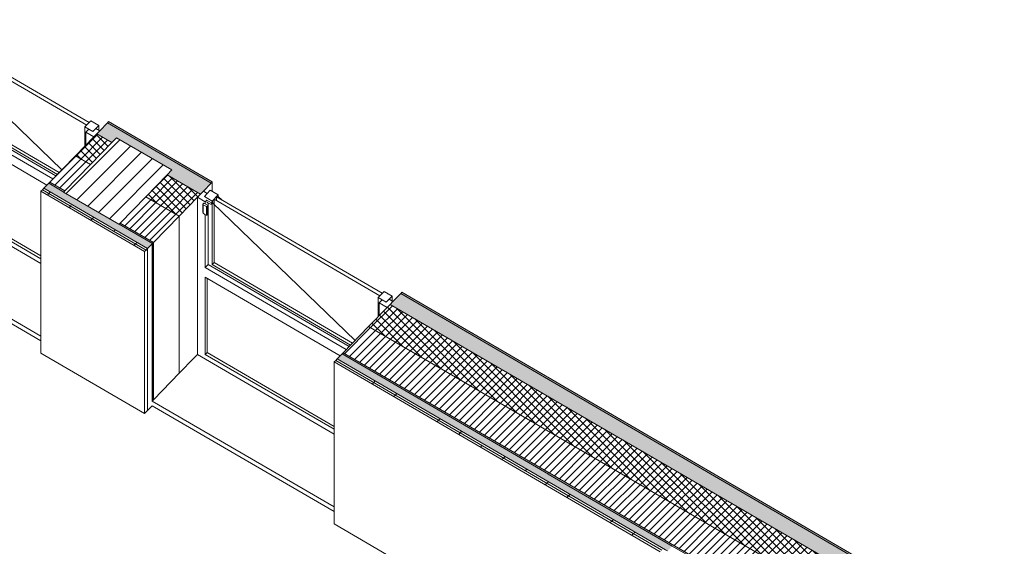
# Model space of a CAD drawing. Header units: millimetres. Extents: x -21126 to 28102, y -1237 to 9397.
# Tile 203 of 226: x 13296 to 18581, y 5189 to 8017. Entities that reach past the tile are written whole.
import ezdxf

# ---------------------------------------------------------------- set-up
doc = ezdxf.new("R2010")
doc.units = ezdxf.units.MM
doc.header["$MEASUREMENT"] = 0
doc.linetypes.add('Wipeout_Contour', pattern=[1000, 0, -1000])
for name, color, linetype in [('10_ESTR_Pilars', 7, 'Continuous'), ('12_FAÇ_Façana', 7, 'Continuous'), ('Nuevo_08_E_Envans secs', 7, 'Continuous'), ('Nuevo_14_PAV_Soft Light Grey 0554', 7, 'Continuous'), ('Ventanas Archicad', 7, 'Continuous')]:
    doc.layers.add(name, color=color, linetype=linetype)
for name, color, linetype, lineweight in [('10_ESTR_Pilars_Pluma_Nº__28', 7, 'Continuous', 20), ('10_ESTR_Pilars_Pluma_Nº__42', 8, 'Continuous', 25), ('12_FAÇ_Façana_Pluma_Nº__2', 8, 'Continuous', 5), ('12_FAÇ_Façana_Pluma_Nº__47', 7, 'Continuous', 20), ('12_FAÇ_Façana_Pluma_Nº__7', 7, 'Continuous', 5), ('Nuevo_08_E_Envans secs_Pluma_Nº__1', 7, 'Continuous', 5), ('Nuevo_08_E_Envans secs_Pluma_Nº__47', 7, 'Continuous', 20), ('Nuevo_14_PAV_Soft Light Grey 0554_Pluma_Nº__89', 7, 'Continuous', 5), ('Ventanas Archicad_Pluma_Nº__1', 7, 'Continuous', 5), ('Ventanas Archicad_Pluma_Nº__47', 7, 'Continuous', 20)]:
    doc.layers.add(name, color=color, linetype=linetype, lineweight=lineweight)
for name, color, linetype, lineweight, true_color in [('12_FAÇ_Façana_Pluma_Nº__102', 7, 'Continuous', 5, 0xcccccc), ('12_FAÇ_Façana_Pluma_Nº__174', 7, 'Continuous', 13, 0xe4ad2c), ('12_FAÇ_Façana_Pluma_Nº__176', 7, 'Continuous', 15, 0x93a0c6), ('Nuevo_08_E_Envans secs_Pluma_Nº__102', 7, 'Continuous', 5, 0xcccccc), ('Nuevo_08_E_Envans secs_Pluma_Nº__177', 7, 'Continuous', 15, 0xf7e046), ('Ventanas Archicad_Pluma_Nº__23', 7, 'Continuous', 5, 0xa4a4a6)]:
    doc.layers.add(name, color=color, linetype=linetype, lineweight=lineweight, true_color=true_color)
pattern_1 = [(45, (6815.645, 8903.01), (-21.2132, 21.2132), []), (135, (6815.645, 8903.01), (21.2132, 21.2132), [])]
pattern_2 = [(45, (6815.645, 8903.01), (-21.2132, 21.2132), [])]
pattern_3 = [(0, (6815.65, 8903), (0, 779.42), [48.75, -401.25]), (0, (7040.65, 9292.7), (0, 779.42), [48.75, -401.25]), (60, (6815.65, 8903), (-675, 389.71), [48.75, -401.25]), (60, (7265.65, 8903), (-675, 389.71), [48.75, -401.25]), (120, (6864.4, 8903), (675, 389.71), [48.75, -401.25]), (120, (7314.4, 8903), (675, 389.71), [48.75, -401.25]), (0, (6815.65, 8978.01), (0, 150), [0, -150, 0, -225]), (45, (6890.65, 8978.01), (-106.066, 106.066), [0, -112.5, 0, -187.5])]
pattern_4 = [(45, (6815.65, 8903), (-183.848, 183.848), [195, -65]), (45, (6815.65, 9086.86), (-183.848, 183.848), [195, -65])]

# ---------------------------------------------------------------- blocks, each defined once
blk = doc.blocks.new('Elem Sección_126_2', base_point=(6815.6, 8903))
at = {"color": 254, "linetype": 'Wipeout_Contour', "lineweight": 0, "ltscale": 62253.316607}
blk.add_wipeout([(13815.8, 7383.5), (13532, 7091.2), (13828.8, 6918.3), (14112.7, 7210.7)], dxfattribs=at).dxf.layer = '10_ESTR_Pilars'
at = {"layer": '10_ESTR_Pilars_Pluma_Nº__42', "linetype": 'Continuous', "lineweight": 25}
h = blk.add_hatch(dxfattribs=at)
h.set_pattern_fill('00_GCT_trama_45º_e1_400__06', color=8, style=0, pattern_type=2)
h.set_pattern_definition([(45, (6815.645, 8903.01), (-45.96194, 45.96194), [])])
h.paths.add_polyline_path([(13815.8, 7383.5), (13532, 7091.2), (13828.8, 6918.3), (14112.7, 7210.7)])
at = {"layer": '10_ESTR_Pilars_Pluma_Nº__28', "color": 7, "linetype": 'Continuous', "lineweight": 20}
for p, q in [((13815.8, 7383.5), (14112.7, 7210.7)), ((13532, 7091.2), (13828.8, 6918.3))]:
    blk.add_line(p, q, dxfattribs=at)
at = {"layer": '10_ESTR_Pilars_Pluma_Nº__28', "color": 7, "linetype": 'Continuous', "lineweight": 20, "flags": 128}
for points in [[(13815.8, 7383.5), (13790.3, 7357.3), (13675.5, 7239), (13538.3, 7097.8), (13532.6, 7091.8), (13532, 7091.2)], [(14112.7, 7210.7), (14087.1, 7184.4), (13972.3, 7066.2), (13835.2, 6924.9), (13829.4, 6919), (13828.8, 6918.3)]]:
    blk.add_lwpolyline(points, dxfattribs=at)
blk = doc.blocks.new('Elem Sección_131_2', base_point=(6815.6, 8903))
at = {"layer": '12_FAÇ_Façana_Pluma_Nº__102', "linetype": 'Continuous', "lineweight": 0, "true_color": 0xe5e5e5}
for points in [[(13790.3, 7357.3), (13815.8, 7383.5), (14112.7, 7210.7), (14087.1, 7184.4), (14265.9, 7080.3), (14323.4, 7139.4), (13767, 7463.3), (13709.6, 7404.2)], [(14323.4, 7139.4), (14329.7, 7146), (13773.4, 7469.9), (13767, 7463.3)]]:
    blk.add_hatch(color=254, dxfattribs=at).paths.add_polyline_path(points)
at = {"layer": '12_FAÇ_Façana_Pluma_Nº__174', "linetype": 'Continuous', "lineweight": 13, "true_color": 0xe4ad2c}
h = blk.add_hatch(dxfattribs=at)
h.set_pattern_fill('SATE_Aislamiento_0002', color=42, style=0, pattern_type=2)
h.set_pattern_definition(pattern_1)
h.paths.add_polyline_path([(13675.5, 7239), (13790.3, 7357.3), (13709.6, 7404.2), (13594.8, 7286)])
h = blk.add_hatch(dxfattribs=at)
h.set_pattern_fill('SATE_Aislamiento_0002', color=42, style=0, pattern_type=2)
h.set_pattern_definition(pattern_1)
h.paths.add_polyline_path([(14087.1, 7184.4), (13972.3, 7066.2), (14151.1, 6962), (14265.9, 7080.3)])
at = {"layer": '12_FAÇ_Façana_Pluma_Nº__176', "linetype": 'Continuous', "lineweight": 0, "true_color": 0x495063}
for points in [[(13451.9, 7138.8), (13532.6, 7091.8), (13538.3, 7097.8), (13457.7, 7144.7)], [(13835.2, 6924.9), (13829.4, 6919), (14008.2, 6814.9), (14014, 6820.8)]]:
    blk.add_hatch(color=251, dxfattribs=at).paths.add_polyline_path(points)
at = {"layer": '12_FAÇ_Façana_Pluma_Nº__2', "linetype": 'Continuous', "lineweight": 5}
h = blk.add_hatch(dxfattribs=at)
h.set_pattern_fill('Ceramic_0002', color=8, style=0, pattern_type=2)
h.set_pattern_definition(pattern_2)
h.paths.add_polyline_path([(13538.3, 7097.8), (13675.5, 7239), (13594.8, 7286), (13457.7, 7144.7)])
h = blk.add_hatch(dxfattribs=at)
h.set_pattern_fill('Ceramic_0002', color=8, style=0, pattern_type=2)
h.set_pattern_definition(pattern_2)
h.paths.add_polyline_path([(13972.3, 7066.2), (13835.2, 6924.9), (14014, 6820.8), (14151.1, 6962)])
at = {"layer": '12_FAÇ_Façana_Pluma_Nº__47', "color": 7, "linetype": 'Continuous', "lineweight": 20}
for p, q in [((14329.7, 7094.6), (14329.7, 7146)), ((14151.1, 6962), (14151.1, 6116.8)), ((14014, 6820.8), (14014, 5975.6)), ((14007.6, 6814.2), (14007.6, 5969))]:
    blk.add_line(p, q, dxfattribs=at)
at = {"layer": '12_FAÇ_Façana_Pluma_Nº__7', "color": 7, "linetype": 'Continuous', "lineweight": 5}
for p, q in [((13767, 7463.3), (14323.4, 7139.4)), ((13773.4, 7469.9), (14329.7, 7146)), ((13709.6, 7404.2), (13790.3, 7357.3)), ((13594.8, 7286), (13675.5, 7239)), ((13451.9, 7138.8), (13532.6, 7091.8)), ((13457.7, 7144.7), (13538.3, 7097.8)), ((14087.1, 7184.4), (14265.9, 7080.3)), ((13972.3, 7066.2), (14151.1, 6962)), ((13835.2, 6924.9), (14014, 6820.8)), ((13829.4, 6919), (14008.2, 6814.9))]:
    blk.add_line(p, q, dxfattribs=at)
at = {"layer": '12_FAÇ_Façana_Pluma_Nº__7', "color": 7, "linetype": 'Continuous', "lineweight": 5, "flags": 128}
for points in [[(13773.4, 7469.9), (13767, 7463.3), (13725.6, 7420.6), (13709.6, 7404.2), (13693.7, 7387.8), (13594.8, 7286), (13457.7, 7144.7), (13451.9, 7138.8)], [(14329.7, 7146), (14323.4, 7139.4), (14281.9, 7096.7), (14265.9, 7080.3), (14250, 7063.9), (14151.1, 6962), (14014, 6820.8), (14008.2, 6814.9)]]:
    blk.add_lwpolyline(points, dxfattribs=at)
blk = doc.blocks.new('Elem Sección_133_2', base_point=(6815.6, 8903))
at = {"layer": '12_FAÇ_Façana_Pluma_Nº__102', "linetype": 'Continuous', "lineweight": 0, "true_color": 0xe5e5e5}
for points in [[(15341.1, 6546.8), (15283.7, 6487.7), (18043.4, 4880.8), (18053, 4890.6), (18392.2, 4693.1), (18382.7, 4683.2), (18425.9, 4658.1), (18435.4, 4667.9), (18774.7, 4470.4), (18765.1, 4460.5), (18806.8, 4436.3), (18864.2, 4495.4)], [(15347.5, 6553.4), (15341.1, 6546.8), (18864.2, 4495.4), (18870.6, 4502)]]:
    blk.add_hatch(color=254, dxfattribs=at).paths.add_polyline_path(points)
at = {"layer": '12_FAÇ_Façana_Pluma_Nº__174', "linetype": 'Continuous', "lineweight": 13, "true_color": 0xe4ad2c}
h = blk.add_hatch(dxfattribs=at)
h.set_pattern_fill('SATE_Aislamiento_0002', color=42, style=0, pattern_type=2)
h.set_pattern_definition(pattern_1)
h.paths.add_polyline_path([(15283.7, 6487.7), (15168.9, 6369.4), (17928.6, 4762.5), (18043.4, 4880.8)])
h = blk.add_hatch(dxfattribs=at)
h.set_pattern_fill('SATE_Aislamiento_0002', color=42, style=0, pattern_type=2)
h.set_pattern_definition(pattern_1)
h.paths.add_polyline_path([(18382.7, 4683.2), (18267.8, 4565), (18311, 4539.8), (18425.9, 4658.1)])
h = blk.add_hatch(dxfattribs=at)
h.set_pattern_fill('SATE_Aislamiento_0002', color=42, style=0, pattern_type=2)
h.set_pattern_definition(pattern_1)
h.paths.add_polyline_path([(18765.1, 4460.5), (18650.3, 4342.3), (18692, 4318), (18806.8, 4436.3)])
at = {"layer": '12_FAÇ_Façana_Pluma_Nº__176', "linetype": 'Continuous', "lineweight": 0, "true_color": 0x495063}
blk.add_hatch(color=251, dxfattribs=at).paths.add_polyline_path([(15031.7, 6228.2), (15026, 6222.3), (16134.4, 5576.9), (16132.7, 5576.9), (16797.8, 5189.5), (16798.5, 5190.2), (16890.1, 5136.9), (16889.4, 5136.2), (18548.4, 4170.2), (18554.8, 4176.8)])
at = {"layer": '12_FAÇ_Façana_Pluma_Nº__2', "linetype": 'Continuous', "lineweight": 5}
h = blk.add_hatch(dxfattribs=at)
h.set_pattern_fill('Ceramic_0002', color=8, style=0, pattern_type=2)
h.set_pattern_definition(pattern_2)
h.paths.add_polyline_path([(15168.9, 6369.4), (15031.7, 6228.2), (18554.8, 4176.8), (18692, 4318), (18650.3, 4342.3), (18519.5, 4207.6), (18180.3, 4405.2), (18311, 4539.8), (18267.8, 4565), (18137.1, 4430.3), (17797.8, 4627.8), (17928.6, 4762.5)])
at = {"layer": '12_FAÇ_Façana_Pluma_Nº__47', "color": 7, "linetype": 'Continuous', "lineweight": 20}
for p, q in [((18870.6, 4450.6), (18870.6, 4502)), ((18692, 4318), (18692, 3526.4)), ((18554.8, 4176.8), (18554.8, 3606.3))]:
    blk.add_line(p, q, dxfattribs=at)
at = {"layer": '12_FAÇ_Façana_Pluma_Nº__7', "color": 7, "linetype": 'Continuous', "lineweight": 5}
for p, q in [((15341.1, 6546.8), (18864.2, 4495.4)), ((15347.5, 6553.4), (18870.6, 4502)), ((15283.7, 6487.7), (18043.4, 4880.8)), ((15168.9, 6369.4), (17928.6, 4762.5)), ((15026, 6222.3), (16134.4, 5576.9)), ((15031.7, 6228.2), (18554.8, 4176.8)), ((16134.4, 5576.9), (16132.7, 5576.9)), ((16132.7, 5576.9), (16797.8, 5189.5)), ((16890.1, 5136.9), (16889.4, 5136.2)), ((18382.7, 4683.2), (18425.9, 4658.1)), ((18267.8, 4565), (18311, 4539.8)), ((18765.1, 4460.5), (18806.8, 4436.3)), ((18650.3, 4342.3), (18692, 4318))]:
    blk.add_line(p, q, dxfattribs=at)
at = {"layer": '12_FAÇ_Façana_Pluma_Nº__7', "color": 7, "linetype": 'Continuous', "lineweight": 5, "flags": 128}
for points in [[(15347.5, 6553.4), (15341.1, 6546.8), (15299.6, 6504.1), (15283.7, 6487.7), (15267.7, 6471.3), (15168.9, 6369.4), (15031.7, 6228.2), (15026, 6222.3)], [(16798.5, 5190.2), (16857.9, 5155.6), (16868.9, 5149.2), (16879.9, 5142.8), (16885, 5139.8), (16890.1, 5136.9)], [(18870.6, 4502), (18864.2, 4495.4), (18822.7, 4452.7), (18806.8, 4436.3), (18790.8, 4419.9), (18692, 4318), (18554.8, 4176.8), (18548.4, 4170.2)]]:
    blk.add_lwpolyline(points, dxfattribs=at)
blk = doc.blocks.new('Elem Sección_138_2', base_point=(6815.6, 8903))
at = {"layer": 'Ventanas Archicad', "linetype": 'Continuous', "lineweight": 0, "true_color": 0x000000}
h = blk.add_hatch(dxfattribs=at)
h.set_pattern_fill('Hormigón_en_Masa_0002', color=18, style=0, pattern_type=2)
h.set_pattern_definition(pattern_3)
h.paths.add_polyline_path([(12713.1, 7984.5), (12755.5, 7959.8), (12787.4, 7992.6), (12745, 8017.3)])
h = blk.add_hatch(dxfattribs=at)
h.set_pattern_fill('Hormigón_en_Masa_0002', color=18, style=0, pattern_type=2)
h.set_pattern_definition(pattern_3)
h.paths.add_polyline_path([(13688.4, 7416.6), (13720.3, 7449.4), (13677.9, 7474.1), (13646, 7441.3)])
at = {"layer": 'Ventanas Archicad_Pluma_Nº__1', "color": 7, "linetype": 'Continuous', "lineweight": 5}
for p, q in [((12675.9, 7980.4), (12675.9, 7161.1)), ((12707.8, 8013.2), (12729, 8000.9)), ((12787.4, 7977.2), (12787.4, 7992.6)), ((12807.2, 7965.7), (12787.4, 7984.8)), ((12706, 7895.4), (12705.4, 7898.4)), ((12706.7, 7894.3), (12706, 7895.4)), ((12714.9, 7888.3), (12706.7, 7894.3)), ((12723.1, 7884.8), (12714.9, 7888.3)), ((12718.4, 7602), (12718.4, 7886.8)), ((12723.8, 7885.1), (12723.1, 7884.8)), ((12726.6, 7884.5), (12723.1, 7884.8)), ((12728.3, 7885.1), (12726.6, 7884.5)), ((12733.4, 7890.3), (12728.3, 7885.1)), ((12718.4, 7602), (12734.3, 7618.4)), ((13490.3, 7178.3), (12734.3, 7618.4)), ((12755.5, 7619), (12765.1, 7628.9)), ((13498.3, 7186.5), (12755.5, 7619)), ((12765.1, 7628.9), (13507.8, 7196.4)), ((13474.3, 7161.9), (12718.4, 7602)), ((12718.4, 7136.4), (12718.4, 7550.3)), ((12718.4, 7550.3), (13442.2, 7128.8)), ((12727.9, 7544.7), (12727.9, 7146.2)), ((13677.9, 7474.1), (13646, 7441.3)), ((13677.9, 7474.1), (13720.3, 7449.4)), ((13646, 7441.3), (13646, 7338.7)), ((13667.2, 7428.9), (13651.3, 7412.5)), ((13651.3, 7412.5), (13651.3, 7344.1)), ((13651.3, 7412.5), (13693.7, 7387.8)), ((13704.4, 7433), (13725.6, 7420.6)), ((13720.3, 7423.7), (13720.3, 7449.4)), ((12675.9, 7161.1), (12675.9, 7135.2)), ((12675.9, 7135.2), (13409.8, 6707.9)), ((12718.4, 7136.4), (12727.9, 7146.2)), ((13409.8, 6733.7), (12718.4, 7136.4)), ((12727.9, 7146.2), (13409.8, 6749.1))]:
    blk.add_line(p, q, dxfattribs=at)
at = {"layer": 'Ventanas Archicad_Pluma_Nº__1', "color": 7, "linetype": 'Continuous', "lineweight": 5, "flags": 128}
for points in [[(13646, 7441.3), (13667.2, 7428.9), (13688.4, 7416.6)], [(13720.3, 7449.4), (13704.4, 7433), (13688.4, 7416.6)]]:
    blk.add_lwpolyline(points, dxfattribs=at)
at = {"layer": 'Ventanas Archicad_Pluma_Nº__47', "color": 7, "linetype": 'Continuous', "lineweight": 20}
for p, q in [((12656.8, 7115.5), (12675.9, 7135.2)), ((12580.3, 7036.6), (12656.8, 7115.5)), ((12439.9, 6892.1), (12580.3, 7036.6)), ((12434.4, 6886.4), (12439.9, 6892.1)), ((13409.8, 6317.1), (12434.4, 6885.1))]:
    blk.add_line(p, q, dxfattribs=at)
at = {"color": 254, "linetype": 'Wipeout_Contour', "lineweight": 0, "ltscale": 60097.106246}
blk.add_wipeout([(12731.3, 7973.9), (12723.7, 7966), (12750.8, 7950.2), (12758.5, 7958.1)], dxfattribs=at).dxf.layer = 'Ventanas Archicad'
at = {"layer": 'Ventanas Archicad_Pluma_Nº__1', "color": 7, "linetype": 'Continuous', "lineweight": 5}
for p, q in [((12745, 8017.3), (12787.4, 7992.6)), ((12777.8, 7982.8), (12777.8, 7962.2)), ((13668.4, 7464.3), (12777.8, 7982.8)), ((12765.1, 7969.6), (12765.1, 7628.9)), ((12765.1, 7969.6), (13655.6, 7451.1))]:
    blk.add_line(p, q, dxfattribs=at)
at = {"layer": 'Ventanas Archicad_Pluma_Nº__1', "color": 7, "linetype": 'Continuous', "lineweight": 5, "flags": 128}
blk.add_lwpolyline([(12745, 8017.3), (12729, 8000.9), (12713.1, 7984.5)], dxfattribs=at)
at = {"color": 254, "linetype": 'Wipeout_Contour', "lineweight": 0, "ltscale": 89951.896383}
blk.add_wipeout([(12733.4, 7935.6), (12710.5, 7949), (12705.4, 7943.7), (12706, 7940.3), (12723.8, 7929.9), (12728.3, 7930.4)], dxfattribs=at).dxf.layer = 'Ventanas Archicad'
at = {"layer": 'Ventanas Archicad_Pluma_Nº__1', "color": 7, "linetype": 'Continuous', "lineweight": 5}
for p, q in [((12675.9, 7980.4), (12718.4, 7955.7)), ((12713.1, 7984.5), (12731.3, 7973.9)), ((12787.4, 7992.6), (12755.5, 7959.8)), ((12705.4, 7898.4), (12705.4, 7943.7)), ((12706, 7895.4), (12706, 7940.3)), ((12726.6, 7964.3), (12718.4, 7955.7)), ((12718.4, 7944.4), (12718.4, 7955.7)), ((12723.8, 7929.9), (12723.8, 7885.1)), ((12726.6, 7955.1), (12727.9, 7953.6)), ((12727.9, 7953.6), (12732.2, 7950.4)), ((12728.3, 7930.4), (12728.3, 7885.1)), ((12732.2, 7950.4), (12742.3, 7944.5)), ((12733.4, 7890.3), (12733.4, 7935.6)), ((12734.3, 7949.1), (12734.3, 7618.4)), ((12742.3, 7944.5), (12746.6, 7942.7)), ((12746.6, 7942.7), (12749.7, 7942.8)), ((12757.3, 7950.7), (12749.7, 7942.8)), ((12749.7, 7942.8), (12750.8, 7944.7)), ((12750.8, 7944.7), (12750.8, 7950.2)), ((12755.5, 7619), (12755.5, 7948.8)), ((13521.9, 7210.9), (12757.1, 7950.4)), ((12757.3, 7950.7), (12758.5, 7952.6)), ((12758.5, 7952.6), (12758.5, 7958.1))]:
    blk.add_line(p, q, dxfattribs=at)
at = {"layer": 'Ventanas Archicad_Pluma_Nº__23', "color": 253, "linetype": 'Continuous', "lineweight": 5, "true_color": 0xa4a4a6}
for p, q in [((12710.5, 7949), (12705.4, 7943.7)), ((12705.4, 7943.7), (12706, 7940.3)), ((12706, 7940.3), (12723.8, 7929.9)), ((12710.5, 7949), (12733.4, 7935.6)), ((12728.3, 7930.4), (12723.8, 7929.9)), ((12726.6, 7964.3), (12750.8, 7950.2)), ((12733.4, 7935.6), (12728.3, 7930.4)), ((12758.5, 7958.1), (12750.8, 7950.2))]:
    blk.add_line(p, q, dxfattribs=at)
at = {"layer": 'Ventanas Archicad_Pluma_Nº__23', "color": 253, "linetype": 'Continuous', "lineweight": 5, "true_color": 0xa4a4a6, "flags": 128}
blk.add_lwpolyline([(12731.3, 7973.9), (12755.5, 7959.8), (12758.5, 7958.1)], dxfattribs=at)
blk = doc.blocks.new('Elem Sección_139_2', base_point=(6815.6, 8903))
at = {"layer": 'Ventanas Archicad', "linetype": 'Continuous', "lineweight": 0, "true_color": 0x000000}
h = blk.add_hatch(dxfattribs=at)
h.set_pattern_fill('Hormigón_en_Masa_0002', color=18, style=0, pattern_type=2)
h.set_pattern_definition(pattern_3)
h.paths.add_polyline_path([(14287.1, 7067.9), (14329.6, 7043.3), (14361.4, 7076.1), (14319, 7100.8)])
h = blk.add_hatch(dxfattribs=at)
h.set_pattern_fill('Hormigón_en_Masa_0002', color=18, style=0, pattern_type=2)
h.set_pattern_definition(pattern_3)
h.paths.add_polyline_path([(15262.5, 6500), (15294.4, 6532.9), (15252, 6557.6), (15220.1, 6524.7)])
at = {"layer": 'Ventanas Archicad_Pluma_Nº__1', "color": 7, "linetype": 'Continuous', "lineweight": 5}
for p, q in [((14281.9, 7096.7), (14303.1, 7084.4)), ((14250, 7063.9), (14250, 6244.5)), ((14361.4, 7060.7), (14361.4, 7076.1)), ((14381.2, 7049.2), (14361.4, 7068.3)), ((14280.1, 6978.9), (14279.4, 6981.9)), ((14280.8, 6977.8), (14280.1, 6978.9)), ((14289, 6971.7), (14280.8, 6977.8)), ((14297.1, 6968.3), (14289, 6971.7)), ((14292.4, 6685.5), (14292.4, 6970.3)), ((14297.9, 6968.5), (14297.1, 6968.3)), ((14300.6, 6968), (14297.1, 6968.3)), ((14302.3, 6968.5), (14300.6, 6968)), ((14307.4, 6973.8), (14302.3, 6968.5)), ((14329.6, 6702.5), (14339.1, 6712.4)), ((14339.1, 6712.4), (15081.9, 6279.9)), ((14292.4, 6685.5), (14308.3, 6701.9)), ((15048.4, 6245.3), (14292.4, 6685.5)), ((15064.3, 6261.7), (14308.3, 6701.9)), ((15072.3, 6270), (14329.6, 6702.5)), ((14292.4, 6219.8), (14292.4, 6633.8)), ((14292.4, 6633.8), (15016.3, 6212.3)), ((14302, 6628.2), (14302, 6229.7)), ((15252, 6557.6), (15220.1, 6524.7)), ((15252, 6557.6), (15294.4, 6532.9)), ((15220.1, 6524.7), (15220.1, 6422.2)), ((15241.3, 6512.4), (15225.3, 6496)), ((15278.4, 6516.5), (15299.6, 6504.1)), ((15294.4, 6507.2), (15294.4, 6532.9)), ((15225.3, 6496), (15225.3, 6427.6)), ((15225.3, 6496), (15267.7, 6471.3)), ((14250, 6244.5), (14250, 6218.6)), ((14250, 6218.6), (14983.9, 5791.3)), ((14292.4, 6219.8), (14302, 6229.7)), ((14983.9, 5817.2), (14292.4, 6219.8)), ((14302, 6229.7), (14983.9, 5832.6))]:
    blk.add_line(p, q, dxfattribs=at)
at = {"layer": 'Ventanas Archicad_Pluma_Nº__1', "color": 7, "linetype": 'Continuous', "lineweight": 5, "flags": 128}
for points in [[(15220.1, 6524.7), (15241.3, 6512.4), (15262.5, 6500)], [(15294.4, 6532.9), (15278.4, 6516.5), (15262.5, 6500)]]:
    blk.add_lwpolyline(points, dxfattribs=at)
at = {"layer": 'Ventanas Archicad_Pluma_Nº__47', "color": 7, "linetype": 'Continuous', "lineweight": 20}
for p, q in [((14154.3, 6120.1), (14230.9, 6198.9)), ((14230.9, 6198.9), (14250, 6218.6)), ((14014, 5975.6), (14154.3, 6120.1)), ((14007.6, 5969), (14014, 5975.6)), ((14983.9, 5400.5), (14007.6, 5969))]:
    blk.add_line(p, q, dxfattribs=at)
at = {"color": 254, "linetype": 'Wipeout_Contour', "lineweight": 0, "ltscale": 95542.080118}
blk.add_wipeout([(14307.4, 7019.1), (14284.5, 7032.4), (14279.4, 7027.2), (14280.1, 7023.7), (14297.9, 7013.4), (14302.3, 7013.9)], dxfattribs=at).dxf.layer = 'Ventanas Archicad'
at = {"color": 254, "linetype": 'Wipeout_Contour', "lineweight": 0, "ltscale": 63819.975795}
blk.add_wipeout([(14305.4, 7057.3), (14297.7, 7049.4), (14324.9, 7033.6), (14332.5, 7041.5)], dxfattribs=at).dxf.layer = 'Ventanas Archicad'
at = {"layer": 'Ventanas Archicad_Pluma_Nº__1', "color": 7, "linetype": 'Continuous', "lineweight": 5}
for p, q in [((14319, 7100.8), (14361.4, 7076.1)), ((14250, 7063.9), (14292.4, 7039.2)), ((14287.1, 7067.9), (14305.4, 7057.3)), ((14300.7, 7047.7), (14292.4, 7039.2)), ((14292.4, 7027.9), (14292.4, 7039.2)), ((14300.7, 7038.5), (14302, 7037)), ((14302, 7037), (14306.2, 7033.9)), ((14306.2, 7033.9), (14316.4, 7027.9)), ((14308.3, 7032.6), (14308.3, 6701.9)), ((14331.4, 7034.1), (14323.7, 7026.2)), ((14324.9, 7028.2), (14324.9, 7033.6)), ((14361.4, 7076.1), (14329.6, 7043.3)), ((14329.6, 6702.5), (14329.6, 7032.2)), ((15096, 6294.4), (14331.2, 7033.9)), ((14331.4, 7034.1), (14332.5, 7036.1)), ((14332.5, 7036.1), (14332.5, 7041.5)), ((14339.1, 7053.1), (14339.1, 6712.4)), ((14339.1, 7053.1), (15229.6, 6534.6)), ((14351.9, 7066.3), (14351.9, 7045.7)), ((15242.4, 6547.7), (14351.9, 7066.3)), ((14279.4, 6981.9), (14279.4, 7027.2)), ((14280.1, 6978.9), (14280.1, 7023.7)), ((14297.9, 7013.4), (14297.9, 6968.5)), ((14302.3, 7013.9), (14302.3, 6968.5)), ((14307.4, 6973.8), (14307.4, 7019.1)), ((14316.4, 7027.9), (14320.6, 7026.2)), ((14320.6, 7026.2), (14323.7, 7026.2)), ((14323.7, 7026.2), (14324.9, 7028.2))]:
    blk.add_line(p, q, dxfattribs=at)
at = {"layer": 'Ventanas Archicad_Pluma_Nº__1', "color": 7, "linetype": 'Continuous', "lineweight": 5, "flags": 128}
blk.add_lwpolyline([(14319, 7100.8), (14303.1, 7084.4), (14287.1, 7067.9)], dxfattribs=at)
at = {"layer": 'Ventanas Archicad_Pluma_Nº__23', "color": 253, "linetype": 'Continuous', "lineweight": 5, "true_color": 0xa4a4a6}
for p, q in [((14284.5, 7032.4), (14279.4, 7027.2)), ((14284.5, 7032.4), (14307.4, 7019.1)), ((14300.7, 7047.7), (14324.9, 7033.6)), ((14332.5, 7041.5), (14324.9, 7033.6)), ((14279.4, 7027.2), (14280.1, 7023.7)), ((14280.1, 7023.7), (14297.9, 7013.4)), ((14302.3, 7013.9), (14297.9, 7013.4)), ((14307.4, 7019.1), (14302.3, 7013.9))]:
    blk.add_line(p, q, dxfattribs=at)
at = {"layer": 'Ventanas Archicad_Pluma_Nº__23', "color": 253, "linetype": 'Continuous', "lineweight": 5, "true_color": 0xa4a4a6, "flags": 128}
blk.add_lwpolyline([(14305.4, 7057.3), (14329.6, 7043.3), (14332.5, 7041.5)], dxfattribs=at)
blk = doc.blocks.new('Elem Sección_150_2', base_point=(6815.6, 8903))
at = {"layer": 'Nuevo_08_E_Envans secs_Pluma_Nº__1', "color": 7, "linetype": 'Continuous', "lineweight": 5}
blk.add_line((16798.5, 5190.2), (16797.8, 5189.5), dxfattribs=at)
blk = doc.blocks.new('Elem Sección_165_2', base_point=(6815.6, 8903))
at = {"layer": 'Nuevo_14_PAV_Soft Light Grey 0554_Pluma_Nº__89', "color": 7, "linetype": 'Continuous', "lineweight": 5}
for p, q in [((13409.8, 6292), (12434.2, 6860.1)), ((14007.5, 5944), (13982.7, 5918.6)), ((14983.9, 5375.5), (14007.5, 5944))]:
    blk.add_line(p, q, dxfattribs=at)
blk = doc.blocks.new('*X239', base_point=(6815.6, 8903))
at = {"layer": 'Nuevo_08_E_Envans secs_Pluma_Nº__102', "linetype": 'Continuous', "lineweight": 5, "true_color": 0xcccccc}
blk.add_hatch(color=254, dxfattribs=at).paths.add_polyline_path([(16761.9, 5170.3), (16773, 5163.9), (16797.8, 5189.5), (16132.7, 5576.9), (16134.4, 5576.9), (15026, 6222.3), (15000.5, 6196)])
blk = doc.blocks.new('Elem Sección_191_2', base_point=(6815.6, 8903))
at = {"layer": 'Nuevo_08_E_Envans secs', "lineweight": 0}
blk.add_blockref('*X239', (6815.6, 8903), dxfattribs=at)
at = {"color": 254, "linetype": 'Wipeout_Contour', "lineweight": 0, "ltscale": 67460.608916}
blk.add_wipeout([(14992.2, 6187.5), (14983.9, 6178.9), (16734.3, 5159.7), (16742.6, 5168.2)], dxfattribs=at).dxf.layer = 'Nuevo_08_E_Envans secs'
at = {"layer": 'Nuevo_08_E_Envans secs_Pluma_Nº__177', "linetype": 'Continuous', "lineweight": 15, "true_color": 0xf7e046}
h = blk.add_hatch(dxfattribs=at)
h.set_pattern_fill('Panellat_HPL_0002', color=53, style=0, pattern_type=2)
h.set_pattern_definition(pattern_4)
h.paths.add_polyline_path([(14992.2, 6187.5), (14983.9, 6178.9), (16734.3, 5159.7), (16742.6, 5168.2)])
at = {"color": 254, "linetype": 'Wipeout_Contour', "lineweight": 0, "ltscale": 85042.174016}
blk.add_wipeout([(15000.5, 6196), (14992.2, 6187.5), (16742.6, 5168.2), (16753.7, 5161.8), (16761.9, 5170.3)], dxfattribs=at).dxf.layer = 'Nuevo_08_E_Envans secs'
at = {"layer": 'Nuevo_08_E_Envans secs_Pluma_Nº__177', "linetype": 'Continuous', "lineweight": 15, "true_color": 0xf7e046}
h = blk.add_hatch(dxfattribs=at)
h.set_pattern_fill('Panellat_HPL_0002', color=53, style=0, pattern_type=2)
h.set_pattern_definition(pattern_4)
h.paths.add_polyline_path([(15000.5, 6196), (14992.2, 6187.5), (16742.6, 5168.2), (16753.7, 5161.8), (16761.9, 5170.3)])
at = {"layer": 'Nuevo_08_E_Envans secs_Pluma_Nº__1', "color": 7, "linetype": 'Continuous', "lineweight": 5}
for p, q in [((14992.2, 6187.5), (16742.6, 5168.2)), ((14983.9, 6178.9), (16734.3, 5159.7))]:
    blk.add_line(p, q, dxfattribs=at)
at = {"layer": 'Nuevo_08_E_Envans secs_Pluma_Nº__1', "color": 7, "linetype": 'Continuous', "lineweight": 5, "flags": 128}
for points in [[(15026, 6222.3), (15000.5, 6196), (14992.2, 6187.5), (14983.9, 6178.9)], [(15000.5, 6196), (16761.9, 5170.3), (16773, 5163.9)]]:
    blk.add_lwpolyline(points, dxfattribs=at)
at = {"layer": 'Nuevo_08_E_Envans secs_Pluma_Nº__47', "color": 7, "linetype": 'Continuous', "lineweight": 20}
for p, q in [((14983.9, 6178.9), (14983.9, 5308.9)), ((14983.9, 5308.9), (16194.7, 4603.9))]:
    blk.add_line(p, q, dxfattribs=at)
blk = doc.blocks.new('*X241', base_point=(6815.6, 8903))
at = {"layer": 'Nuevo_08_E_Envans secs_Pluma_Nº__102', "linetype": 'Continuous', "lineweight": 5, "true_color": 0xcccccc}
blk.add_hatch(color=254, dxfattribs=at).paths.add_polyline_path([(13982.7, 6788.6), (14008.2, 6814.9), (13829.4, 6919), (13828.8, 6918.3), (13532, 7091.2), (13532.6, 7091.8), (13451.9, 7138.8), (13426.4, 7112.5)])
blk = doc.blocks.new('Elem Sección_192_2', base_point=(6815.6, 8903))
at = {"layer": 'Nuevo_08_E_Envans secs_Pluma_Nº__47', "color": 7, "linetype": 'Continuous', "lineweight": 20}
for p, q in [((13409.8, 6225.4), (13966.1, 5901.5)), ((13966.1, 5901.5), (13982.7, 5918.6))]:
    blk.add_line(p, q, dxfattribs=at)
at = {"layer": 'Nuevo_08_E_Envans secs', "lineweight": 0}
blk.add_blockref('*X241', (6815.6, 8903), dxfattribs=at)
at = {"color": 254, "linetype": 'Wipeout_Contour', "lineweight": 0, "ltscale": 61407.529191}
blk.add_wipeout([(13409.8, 7095.5), (13966.1, 6771.5), (13974.4, 6780.1), (13418.1, 7104)], dxfattribs=at).dxf.layer = 'Nuevo_08_E_Envans secs'
at = {"layer": 'Nuevo_08_E_Envans secs_Pluma_Nº__177', "linetype": 'Continuous', "lineweight": 15, "true_color": 0xf7e046}
h = blk.add_hatch(dxfattribs=at)
h.set_pattern_fill('Panellat_HPL_0002', color=53, style=0, pattern_type=2)
h.set_pattern_definition(pattern_4)
h.paths.add_polyline_path([(13409.8, 7095.5), (13966.1, 6771.5), (13974.4, 6780.1), (13418.1, 7104)])
at = {"color": 254, "linetype": 'Wipeout_Contour', "lineweight": 0, "ltscale": 61452.554978}
blk.add_wipeout([(13974.4, 6780.1), (13982.7, 6788.6), (13426.4, 7112.5), (13418.1, 7104)], dxfattribs=at).dxf.layer = 'Nuevo_08_E_Envans secs'
at = {"layer": 'Nuevo_08_E_Envans secs_Pluma_Nº__177', "linetype": 'Continuous', "lineweight": 15, "true_color": 0xf7e046}
h = blk.add_hatch(dxfattribs=at)
h.set_pattern_fill('Panellat_HPL_0002', color=53, style=0, pattern_type=2)
h.set_pattern_definition(pattern_4)
h.paths.add_polyline_path([(13974.4, 6780.1), (13982.7, 6788.6), (13426.4, 7112.5), (13418.1, 7104)])
at = {"layer": 'Nuevo_08_E_Envans secs_Pluma_Nº__1', "color": 7, "linetype": 'Continuous', "lineweight": 5}
for p, q in [((13409.8, 7095.5), (13966.1, 6771.5)), ((13418.1, 7104), (13974.4, 6780.1)), ((13426.4, 7112.5), (13982.7, 6788.6))]:
    blk.add_line(p, q, dxfattribs=at)
at = {"layer": 'Nuevo_08_E_Envans secs_Pluma_Nº__1', "color": 7, "linetype": 'Continuous', "lineweight": 5, "flags": 128}
for points in [[(13451.9, 7138.8), (13426.4, 7112.5), (13418.1, 7104), (13409.8, 7095.5)], [(14008.2, 6814.9), (13982.7, 6788.6), (13974.4, 6780.1), (13966.1, 6771.5)]]:
    blk.add_lwpolyline(points, dxfattribs=at)
at = {"layer": 'Nuevo_08_E_Envans secs_Pluma_Nº__47', "color": 7, "linetype": 'Continuous', "lineweight": 20}
for p, q in [((13409.8, 7095.5), (13409.8, 6225.4)), ((13966.1, 6771.5), (13966.1, 5901.5)), ((13982.7, 6788.6), (13982.7, 5918.6)), ((14008.2, 5969.7), (14008.2, 6814.9))]:
    blk.add_line(p, q, dxfattribs=at)

msp = doc.modelspace()

# ---------------------------------------------------------------- block references
at = {"layer": '10_ESTR_Pilars', "lineweight": 0}
msp.add_blockref('Elem Sección_126_2', (6815.6, 8903), dxfattribs=at)
at = {"layer": '12_FAÇ_Façana', "lineweight": 0}
msp.add_blockref('Elem Sección_133_2', (6815.6, 8903), dxfattribs=at)

# ---------------------------------------------------------------- next in the draw order: block references
msp.add_blockref('Elem Sección_131_2', (6815.6, 8903), dxfattribs=at)
at = {"layer": 'Nuevo_08_E_Envans secs', "lineweight": 0}
msp.add_blockref('Elem Sección_150_2', (6815.6, 8903), dxfattribs=at)

# ---------------------------------------------------------------- next in the draw order: block references
at = {"layer": 'Ventanas Archicad', "lineweight": 0}
for name in ['Elem Sección_138_2', 'Elem Sección_139_2']:
    msp.add_blockref(name, (6815.6, 8903), dxfattribs=at)

# ---------------------------------------------------------------- next in the draw order: block references
at = {"layer": 'Nuevo_14_PAV_Soft Light Grey 0554', "lineweight": 0}
msp.add_blockref('Elem Sección_165_2', (6815.6, 8903), dxfattribs=at)

# ---------------------------------------------------------------- next in the draw order: block references
at = {"layer": 'Nuevo_08_E_Envans secs', "lineweight": 0}
for name in ['Elem Sección_192_2', 'Elem Sección_191_2']:
    msp.add_blockref(name, (6815.6, 8903), dxfattribs=at)

doc.saveas('drawing.dxf')
